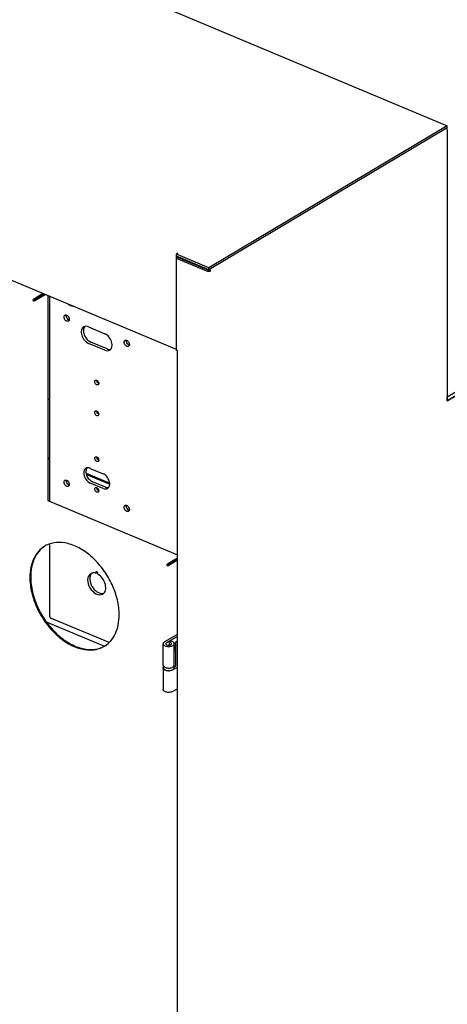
# Model space of a CAD drawing. Header units: millimetres. Extents: x 0 to 12585, y -1 to 8895.
# Tile 30 of 52: x 1677 to 2080, y 6042 to 6972. Entities that reach past the tile are written whole.
import ezdxf

# ---------------------------------------------------------------- set-up
doc = ezdxf.new("R2010")
doc.units = ezdxf.units.MM
doc.header["$LTSCALE"] = 693.825
doc.layers.get('0').update_dxf_attribs({"linetype": 'CONTINUOUS'})
for name, color, linetype in [('02___PRT_ALL_AXES', 7, 'CONTINUOUS'), ('7_ALL_FEATURES', 7, 'CONTINUOUS'), ('ALL_AXIS', 7, 'CONTINUOUS'), ('ALL_COSM_SKETCH', 7, 'CONTINUOUS')]:
    doc.layers.add(name, color=color, linetype=linetype)

msp = doc.modelspace()

# ---------------------------------------------------------------- linework, layer by layer
at = {"color": 3, "linetype": 'Continuous'}
for p, q in [((2625.0402, 6936.8889), (2080.1491, 6612.2009)), ((2080.1491, 6868.0248), (2080.1491, 6612.2009)), ((1824.5317, 6659.8739), (1824.5317, 6746.8228)), ((1853.4116, 6734.7063), (1824.5317, 6746.8228)), ((1722.5338, 6703.6659), (1722.5338, 6703.4618)), ((1722.5338, 6703.4618), (1726.364, 6701.8548)), ((1826.2936, 6659.1347), (1824.5317, 6659.8739)), ((1825.472, 5334.9968), (1825.472, 6659.4794)), ((1703.0988, 6614.358), (1704.6909, 6613.6901)), ((1703.0988, 6558.0664), (1704.6909, 6557.3984)), ((1739.572, 6542.7641), (1761.5831, 6533.5293)), ((1701.7834, 6403.5997), (1756.5569, 6380.6195)), ((1824.8445, 6391.5327), (1813.2743, 6384.6383)), ((1812.046, 6362.5994), (1812.046, 6382.951)), ((1822.546, 6362.5994), (1822.546, 6382.951)), ((1812.046, 6360.0013), (1812.046, 6339.6497)), ((1825.1745, 6360.6121), (1821.3178, 6358.314)), ((1825.472, 6340.4378), (1821.3178, 6337.9624))]:
    msp.add_line(p, q, dxfattribs=at)
at = {"color": 7, "linetype": 'Continuous'}
for p, q in [((1824.5317, 6746.8228), (1826.0101, 6747.7038)), ((1826.0101, 6748.1944), (1826.0101, 6747.7038)), ((1856.6519, 6734.848), (1826.0101, 6747.7038)), ((1704.6909, 6711.1519), (1704.6909, 6517.6576)), ((1722.7348, 6703.5816), (1722.5338, 6703.4618)), ((1703.0988, 6559.1107), (1704.6909, 6558.4427)), ((1739.2918, 6543.9259), (1761.5756, 6534.5768)), ((1704.6909, 6477.1559), (1704.6909, 6409.7974)), ((1748.1431, 6449.5713), (1749.7102, 6450.5051)), ((1761.0224, 6384.0359), (1706.6529, 6406.8466)), ((1825.472, 6389.962), (1815.1894, 6383.8348)), ((1818.064, 6385.5477), (1817.6983, 6384.3112)), ((1817.6983, 6384.3112), (1817.6983, 6381.5912)), ((1823.9022, 6384.7483), (1825.472, 6385.6837)), ((1823.9022, 6362.6646), (1823.9022, 6384.7483)), ((1823.9022, 6384.7483), (1825.472, 6384.0897)), ((1823.2594, 6361.4156), (1822.296, 6360.8416))]:
    msp.add_line(p, q, dxfattribs=at)
for centre, radius, start, end in [((1730.2712, 6701.8533), 3.9071, 177.0632572, 179.977305), ((1707.8909, 6409.7974), 3.2, 180.0000324, 247.2397616)]:
    msp.add_arc(centre, radius, start, end, dxfattribs=at)
at = {"color": 3, "linetype": 'Continuous'}
for points in [[(2080.0429, 6868.7507), (2079.9484, 6869.0838), (2079.797, 6869.4045), (2079.605, 6869.6926)], [(1856.4868, 6735.759), (1856.3933, 6736.0252), (1856.2642, 6736.281), (1856.1078, 6736.5158)]]:
    msp.add_open_spline(points, degree=3, dxfattribs=at)
for points, knots in [([(2080.1491, 6868.0248), (2080.1491, 6868.0837), (2080.1395, 6868.3286), (2080.0937, 6868.5716), (2080.0429, 6868.7507)], [0, 0, 0, 0, 0.24022323, 1, 1, 1, 1]), ([(1856.6519, 6734.848), (1856.1899, 6734.5727), (1855.0603, 6734.351), (1853.934, 6734.4871), (1853.4116, 6734.7063)], [0, 0, 0, 0, 0.48700072, 1, 1, 1, 1]), ([(1856.6519, 6734.848), (1856.6519, 6734.9218), (1856.6367, 6735.2312), (1856.565, 6735.5367), (1856.4868, 6735.759)], [0, 0, 0, 0, 0.23856964, 1, 1, 1, 1]), ([(1743.6378, 6449.0852), (1739.8063, 6446.8021), (1740.468, 6434.217), (1751.2213, 6427.6453), (1755.0529, 6429.9284)], [0, 0, 0, 0, 0.49999943, 1, 1, 1, 1]), ([(1748.1431, 6449.5713), (1747.363, 6449.7732), (1745.7932, 6449.9427), (1744.2695, 6449.4617), (1743.6378, 6449.0852)], [0, 0, 0, 0, 0.52284004, 1, 1, 1, 1]), ([(1748.5263, 6450.7107), (1748.3645, 6450.6142), (1748.1025, 6450.2357), (1748.1059, 6449.7989), (1748.1431, 6449.5713)], [0, 0, 0, 0, 0.44955033, 1, 1, 1, 1]), ([(1749.7104, 6450.5058), (1749.528, 6450.6467), (1749.1455, 6450.8574), (1748.6881, 6450.8071), (1748.5263, 6450.7107)], [0, 0, 0, 0, 0.55043183, 1, 1, 1, 1]), ([(1750.5476, 6448.5624), (1750.5787, 6448.7268), (1750.5714, 6449.4602), (1750.1509, 6450.1656), (1749.7104, 6450.5058)], [0, 0, 0, 0, 0.23112478, 1, 1, 1, 1]), ([(1755.0529, 6429.9284), (1755.6591, 6430.2896), (1756.7654, 6431.3403), (1757.7218, 6433.5254), (1757.997, 6436.1351), (1757.4529, 6440.0161), (1755.2551, 6444.646), (1752.263, 6447.5671), (1750.5476, 6448.5624)], [0, 0, 0, 0, 0.09604961, 0.2006717, 0.31834786, 0.44881853, 0.73005616, 1, 1, 1, 1]), ([(1824.8445, 6391.5327), (1824.8972, 6391.5641), (1825.0899, 6391.6644), (1825.3187, 6391.7108), (1825.4736, 6391.686)], [0, 0, 0, 0, 0.28111121, 1, 1, 1, 1]), ([(1813.2743, 6384.6383), (1812.929, 6384.4325), (1812.3399, 6383.9862), (1812.0461, 6383.2687), (1812.046, 6382.9514)], [0, 0, 0, 0, 0.55886697, 1, 1, 1, 1]), ([(1812.046, 6382.9514), (1812.046, 6382.591), (1812.3179, 6382.011), (1812.9433, 6381.4553), (1814.1575, 6380.7332), (1815.8576, 6380.3505), (1817.7998, 6380.3008), (1819.2709, 6380.4795), (1820.5807, 6380.8563), (1821.6287, 6381.4055), (1822.3498, 6382.0983), (1822.546, 6382.686), (1822.546, 6382.951)], [0, 0, 0, 0, 0.08544204, 0.13794394, 0.19836642, 0.41827389, 0.53993449, 0.65898034, 0.76801786, 0.86141543, 0.93717931, 1, 1, 1, 1]), ([(1822.546, 6382.951), (1822.546, 6383.2751), (1822.2367, 6384.0094), (1821.2051, 6384.7768), (1819.7676, 6385.3274), (1818.658, 6385.5038), (1818.064, 6385.5477)], [0, 0, 0, 0, 0.17497076, 0.39797621, 0.67845422, 1, 1, 1, 1]), ([(1812.046, 6362.5998), (1812.046, 6362.4062), (1812.108, 6362.14), (1812.2303, 6361.9073), (1812.2659, 6361.8478)], [0, 0, 0, 0, 0.73641489, 1, 1, 1, 1]), ([(1812.046, 6360.0009), (1812.046, 6360.1946), (1812.108, 6360.4608), (1812.2304, 6360.6936), (1812.266, 6360.7531)], [0, 0, 0, 0, 0.73640751, 1, 1, 1, 1]), ([(1821.3178, 6358.314), (1820.5175, 6357.8371), (1819.055, 6357.4465), (1817.0733, 6357.339), (1815.5338, 6357.4872), (1814.1493, 6357.851), (1813.0338, 6358.4038), (1812.2603, 6359.1124), (1812.0461, 6359.7256), (1812.046, 6360.0009)], [0, 0, 0, 0, 0.26642611, 0.41801916, 0.56810317, 0.70654083, 0.82534276, 0.92126086, 1, 1, 1, 1]), ([(1812.2659, 6361.8478), (1812.4442, 6361.5493), (1813.0315, 6360.9933), (1814.698, 6360.1899), (1817.271, 6359.8262), (1819.8477, 6360.1778), (1821.5274, 6360.9718), (1822.1254, 6361.5236), (1822.3102, 6361.8214)], [0, 0, 0, 0, 0.09443495, 0.21250523, 0.49888489, 0.78599099, 0.90481664, 1, 1, 1, 1]), ([(1822.3102, 6361.8214), (1822.3482, 6361.8827), (1822.4789, 6362.1223), (1822.546, 6362.3986), (1822.546, 6362.5994)], [0, 0, 0, 0, 0.26445553, 1, 1, 1, 1]), ([(1825.4733, 6360.8895), (1825.4509, 6360.8602), (1825.3639, 6360.7553), (1825.2599, 6360.663), (1825.1745, 6360.6121)], [0, 0, 0, 0, 0.27073349, 1, 1, 1, 1]), ([(1821.3178, 6337.9624), (1820.5175, 6337.4855), (1819.055, 6337.095), (1817.0733, 6336.9874), (1815.5338, 6337.1356), (1814.1493, 6337.4994), (1813.0338, 6338.0522), (1812.2603, 6338.7608), (1812.0461, 6339.374), (1812.046, 6339.6493)], [0, 0, 0, 0, 0.26642611, 0.41801916, 0.56810317, 0.70654083, 0.82534276, 0.92126086, 1, 1, 1, 1])]:
    msp.add_open_spline(points, degree=3, knots=knots, dxfattribs=at)
at = {"color": 7, "linetype": 'Continuous'}
for points, knots in [([(1705.834, 6710.4682), (1705.7464, 6710.5049), (1705.4383, 6710.6486), (1705.1488, 6710.8454), (1704.9827, 6711.0264)], [0, 0, 0, 0, 0.27879533, 1, 1, 1, 1]), ([(1744.7405, 6449.5708), (1744.0848, 6448.9221), (1743.0596, 6447.1216), (1742.7015, 6443.8917), (1743.3502, 6440.3487), (1744.924, 6436.8664), (1747.2393, 6433.8264), (1750.0475, 6431.5721), (1753.0587, 6430.3528), (1755.1294, 6430.4), (1756.0114, 6430.6691)], [0, 0, 0, 0, 0.10289606, 0.22155016, 0.35607755, 0.50006317, 0.64403575, 0.77852793, 0.89713702, 1, 1, 1, 1]), ([(1815.1894, 6383.8348), (1815.0085, 6383.727), (1814.7, 6383.4932), (1814.5461, 6383.1174), (1814.546, 6382.9512)], [0, 0, 0, 0, 0.55886697, 1, 1, 1, 1]), ([(1814.546, 6382.9512), (1814.546, 6382.7624), (1814.7513, 6382.3308), (1815.5447, 6381.8207), (1816.5366, 6381.5862), (1817.5691, 6381.5661), (1818.7384, 6381.6927), (1820.046, 6382.2442), (1820.046, 6382.951)], [0, 0, 0, 0, 0.08733492, 0.20215873, 0.42693802, 0.55129388, 0.67297707, 1, 1, 1, 1]), ([(1820.046, 6382.951), (1820.046, 6383.1207), (1819.884, 6383.5054), (1819.3437, 6383.9074), (1818.5907, 6384.1957), (1818.0095, 6384.2882), (1817.6983, 6384.3112)], [0, 0, 0, 0, 0.17497076, 0.39797621, 0.67845422, 1, 1, 1, 1]), ([(1823.2594, 6361.4156), (1823.4581, 6361.534), (1823.7646, 6361.9389), (1823.9022, 6362.4151), (1823.9022, 6362.6646)], [0, 0, 0, 0, 0.48108105, 1, 1, 1, 1])]:
    msp.add_open_spline(points, degree=3, knots=knots, dxfattribs=at)
at = {"layer": '02___PRT_ALL_AXES', "color": 3, "linetype": 'Continuous'}
for p, q in [((1741.6849, 6682.1768), (1757.0058, 6675.7489)), ((1757.0058, 6660.1604), (1741.6849, 6666.5883)), ((1743.217, 6548.5991), (1755.4737, 6543.4568)), ((1755.4737, 6529.6004), (1743.217, 6534.7427))]:
    msp.add_line(p, q, dxfattribs=at)
at = {"layer": '02___PRT_ALL_AXES', "color": 7, "linetype": 'Continuous'}
for p, q in [((1759.0627, 6661.3861), (1743.7418, 6667.814)), ((1757.5306, 6530.826), (1745.2739, 6535.9683)), ((1812.296, 6360.0013), (1812.296, 6361.8523)), ((1822.296, 6360.0013), (1822.296, 6361.8236))]:
    msp.add_line(p, q, dxfattribs=at)
for centre, radius, start, end in [((1751.8904, 6631.6287), 2.4032, 178.4457724, 180.0040436), ((1752.3312, 6630.852), 2.3809, 242.5582636, 243.1631399), ((1751.8904, 6602.6169), 2.4032, 178.4457724, 180.0040436), ((1752.3312, 6601.8401), 2.3809, 242.5582637, 243.1631399), ((1751.8904, 6559.3156), 2.4032, 178.4457724, 180.0040436), ((1752.3312, 6558.5389), 2.3809, 242.5582636, 243.1631399), ((1751.8904, 6530.3037), 2.4032, 178.4457724, 180.0040436), ((1752.3312, 6529.527), 2.3809, 242.5582636, 243.1631399), ((1713.4111, 6454.7414), 24.2244, 121.9998416, 122.9121681), ((1744.9188, 6401.865), 24.2236, 298.6659974, 299.8741905), ((1826.5969, 6379.2936), 5.3554, 138.1882719, 139.180439), ((1826.4504, 6379.425), 5.1587, 136.6088443, 138.191609), ((1826.3591, 6379.5106), 5.0336, 136.4809809, 136.6029365), ((1826.2988, 6379.5682), 4.9502, 135.4749694, 136.4834665), ((1822.0183, 6379.2093), 2.9834, 299.6776808, 300.7926496)]:
    msp.add_arc(centre, radius, start, end, dxfattribs=at)
at = {"layer": '02___PRT_ALL_AXES', "color": 3, "linetype": 'Continuous'}
for centre, radius, start, end in [((1712.632, 6454.2941), 24.2099, 119.8742794, 120.7897613), ((1744.1551, 6401.3921), 24.2082, 300.7898308, 301.999772)]:
    msp.add_arc(centre, radius, start, end, dxfattribs=at)
for points, knots in [([(1718.5121, 6691.4659), (1718.5121, 6691.8251), (1718.6181, 6692.5077), (1719.074, 6693.056), (1719.3381, 6693.2133)], [0, 0, 0, 0, 0.53884535, 1, 1, 1, 1]), ([(1722.6653, 6687.6295), (1722.4859, 6687.5226), (1722.0552, 6687.3839), (1721.3506, 6687.449), (1720.6332, 6687.7536), (1719.7056, 6688.4546), (1718.8276, 6689.6884), (1718.5121, 6690.8835), (1718.5121, 6691.4659)], [0, 0, 0, 0, 0.09610167, 0.20100565, 0.31921347, 0.45029961, 0.73197452, 1, 1, 1, 1]), ([(1719.3381, 6693.2133), (1719.5175, 6693.3202), (1719.9482, 6693.4589), (1720.6529, 6693.3938), (1721.3703, 6693.0892), (1722.2979, 6692.3882), (1723.1758, 6691.1543), (1723.4914, 6689.9593), (1723.4914, 6689.3769)], [0, 0, 0, 0, 0.09610167, 0.20100565, 0.31921347, 0.45029961, 0.73197452, 1, 1, 1, 1]), ([(1723.4914, 6689.3769), (1723.4914, 6689.0176), (1723.3853, 6688.3351), (1722.9294, 6687.7868), (1722.6653, 6687.6295)], [0, 0, 0, 0, 0.53884535, 1, 1, 1, 1]), ([(1737.0778, 6682.114), (1736.5575, 6681.8039), (1735.6132, 6680.8797), (1734.8513, 6678.9561), (1734.7102, 6676.6745), (1735.3437, 6673.3384), (1737.4224, 6669.5033), (1740.1688, 6667.2244), (1741.6849, 6666.5883)], [0, 0, 0, 0, 0.09638534, 0.20231798, 0.32233772, 0.45544841, 0.7383733, 1, 1, 1, 1]), ([(1741.6849, 6682.1768), (1740.9101, 6682.5019), (1739.3291, 6682.8966), (1737.7129, 6682.4924), (1737.0778, 6682.114)], [0, 0, 0, 0, 0.53196697, 1, 1, 1, 1]), ([(1761.6129, 6660.2232), (1762.1332, 6660.5333), (1763.0775, 6661.4575), (1763.8394, 6663.3812), (1763.9805, 6665.6627), (1763.347, 6668.9988), (1761.2683, 6672.8339), (1758.5219, 6675.1128), (1757.0058, 6675.7489)], [0, 0, 0, 0, 0.09638534, 0.20231798, 0.32233772, 0.45544841, 0.7383733, 1, 1, 1, 1]), ([(1775.1994, 6667.6828), (1775.1994, 6668.042), (1775.3054, 6668.7246), (1775.7613, 6669.2728), (1776.0254, 6669.4302)], [0, 0, 0, 0, 0.53884535, 1, 1, 1, 1]), ([(1779.3526, 6663.8463), (1779.1732, 6663.7394), (1778.7425, 6663.6007), (1778.0378, 6663.6658), (1777.3204, 6663.9704), (1776.3928, 6664.6715), (1775.5149, 6665.9053), (1775.1994, 6667.1004), (1775.1994, 6667.6828)], [0, 0, 0, 0, 0.09610167, 0.20100565, 0.31921347, 0.45029961, 0.73197452, 1, 1, 1, 1]), ([(1776.0254, 6669.4302), (1776.2048, 6669.5371), (1776.6355, 6669.6758), (1777.3402, 6669.6107), (1778.0576, 6669.3061), (1778.9851, 6668.605), (1779.8631, 6667.3712), (1780.1786, 6666.1761), (1780.1786, 6665.5937)], [0, 0, 0, 0, 0.09610167, 0.20100565, 0.31921347, 0.45029961, 0.73197452, 1, 1, 1, 1]), ([(1757.0058, 6660.1604), (1757.7806, 6659.8354), (1759.3616, 6659.4406), (1760.9778, 6659.8448), (1761.6129, 6660.2232)], [0, 0, 0, 0, 0.53196697, 1, 1, 1, 1]), ([(1780.1786, 6665.5937), (1780.1786, 6665.2345), (1780.0726, 6664.5519), (1779.6167, 6664.0037), (1779.3526, 6663.8463)], [0, 0, 0, 0, 0.53884535, 1, 1, 1, 1]), ([(1747.4302, 6630.4029), (1747.4302, 6630.6792), (1747.5118, 6631.2042), (1747.8625, 6631.6259), (1748.0656, 6631.747)], [0, 0, 0, 0, 0.53884504, 1, 1, 1, 1]), ([(1750.6251, 6627.4518), (1750.342, 6627.2831), (1749.513, 6627.238), (1748.4631, 6627.9333), (1747.6731, 6629.033), (1747.4302, 6629.9549), (1747.4302, 6630.4029)], [0, 0, 0, 0, 0.19831433, 0.44709197, 0.73041033, 1, 1, 1, 1]), ([(1748.0656, 6631.747), (1748.3487, 6631.9157), (1749.1777, 6631.9608), (1750.2276, 6631.2654), (1751.0176, 6630.1658), (1751.2605, 6629.2439), (1751.2605, 6628.7959)], [0, 0, 0, 0, 0.19831433, 0.44709197, 0.73041033, 1, 1, 1, 1]), ([(1751.2605, 6628.7959), (1751.2605, 6628.5196), (1751.1789, 6627.9946), (1750.8282, 6627.5728), (1750.6251, 6627.4518)], [0, 0, 0, 0, 0.53884504, 1, 1, 1, 1]), ([(1747.4302, 6601.391), (1747.4302, 6601.6673), (1747.5118, 6602.1924), (1747.8625, 6602.6141), (1748.0656, 6602.7351)], [0, 0, 0, 0, 0.53884504, 1, 1, 1, 1]), ([(1750.6251, 6598.4399), (1750.342, 6598.2712), (1749.513, 6598.2261), (1748.4631, 6598.9215), (1747.6731, 6600.0211), (1747.4302, 6600.943), (1747.4302, 6601.391)], [0, 0, 0, 0, 0.19831433, 0.44709197, 0.73041033, 1, 1, 1, 1]), ([(1748.0656, 6602.7351), (1748.3487, 6602.9039), (1749.1777, 6602.9489), (1750.2276, 6602.2536), (1751.0176, 6601.1539), (1751.2605, 6600.2321), (1751.2605, 6599.784)], [0, 0, 0, 0, 0.19831433, 0.44709197, 0.73041033, 1, 1, 1, 1]), ([(1751.2605, 6599.784), (1751.2605, 6599.5077), (1751.1789, 6598.9827), (1750.8282, 6598.561), (1750.6251, 6598.4399)], [0, 0, 0, 0, 0.53884504, 1, 1, 1, 1]), ([(1747.4302, 6558.0897), (1747.4302, 6558.3661), (1747.5118, 6558.8911), (1747.8625, 6559.3128), (1748.0656, 6559.4339)], [0, 0, 0, 0, 0.53884504, 1, 1, 1, 1]), ([(1750.6251, 6555.1386), (1750.342, 6554.9699), (1749.513, 6554.9249), (1748.4631, 6555.6202), (1747.6731, 6556.7199), (1747.4302, 6557.6417), (1747.4302, 6558.0897)], [0, 0, 0, 0, 0.19831433, 0.44709197, 0.73041033, 1, 1, 1, 1]), ([(1748.0656, 6559.4339), (1748.3487, 6559.6026), (1749.1777, 6559.6476), (1750.2276, 6558.9523), (1751.0176, 6557.8527), (1751.2605, 6556.9308), (1751.2605, 6556.4828)], [0, 0, 0, 0, 0.19831433, 0.44709197, 0.73041033, 1, 1, 1, 1]), ([(1751.2605, 6556.4828), (1751.2605, 6556.2065), (1751.1789, 6555.6814), (1750.8282, 6555.2597), (1750.6251, 6555.1386)], [0, 0, 0, 0, 0.53884504, 1, 1, 1, 1]), ([(1739.1219, 6548.5433), (1738.6594, 6548.2677), (1737.82, 6547.4462), (1737.1427, 6545.7363), (1737.0172, 6543.7083), (1737.5803, 6540.7428), (1739.4281, 6537.3338), (1741.8693, 6535.3081), (1743.217, 6534.7427)], [0, 0, 0, 0, 0.09638524, 0.20231752, 0.32233692, 0.45544749, 0.73837277, 1, 1, 1, 1]), ([(1743.217, 6548.5991), (1742.5283, 6548.888), (1741.123, 6549.2389), (1739.6864, 6548.8797), (1739.1219, 6548.5433)], [0, 0, 0, 0, 0.53196679, 1, 1, 1, 1]), ([(1718.5121, 6535.5813), (1718.5121, 6535.9406), (1718.6181, 6536.6231), (1719.074, 6537.1714), (1719.3381, 6537.3288)], [0, 0, 0, 0, 0.53884535, 1, 1, 1, 1]), ([(1719.3381, 6537.3288), (1719.5175, 6537.4356), (1719.9482, 6537.5743), (1720.6529, 6537.5093), (1721.3703, 6537.2046), (1722.2979, 6536.5036), (1723.1758, 6535.2698), (1723.4914, 6534.0747), (1723.4914, 6533.4923)], [0, 0, 0, 0, 0.09610167, 0.20100565, 0.31921347, 0.45029961, 0.73197452, 1, 1, 1, 1]), ([(1759.5688, 6529.6562), (1760.0313, 6529.9318), (1760.8707, 6530.7532), (1761.548, 6532.4632), (1761.6735, 6534.4912), (1761.1104, 6537.4567), (1759.2626, 6540.8656), (1756.8214, 6542.8914), (1755.4737, 6543.4568)], [0, 0, 0, 0, 0.09638524, 0.20231752, 0.32233692, 0.45544749, 0.73837277, 1, 1, 1, 1]), ([(1722.6653, 6531.7449), (1722.4859, 6531.638), (1722.0552, 6531.4993), (1721.3506, 6531.5644), (1720.6332, 6531.869), (1719.7056, 6532.5701), (1718.8276, 6533.8039), (1718.5121, 6534.9989), (1718.5121, 6535.5813)], [0, 0, 0, 0, 0.09610167, 0.20100565, 0.31921347, 0.45029961, 0.73197452, 1, 1, 1, 1]), ([(1723.4914, 6533.4923), (1723.4914, 6533.1331), (1723.3853, 6532.4505), (1722.9294, 6531.9023), (1722.6653, 6531.7449)], [0, 0, 0, 0, 0.53884535, 1, 1, 1, 1]), ([(1747.4302, 6529.0779), (1747.4302, 6529.3542), (1747.5118, 6529.8792), (1747.8625, 6530.301), (1748.0656, 6530.422)], [0, 0, 0, 0, 0.53884504, 1, 1, 1, 1]), ([(1750.6251, 6526.1268), (1750.342, 6525.9581), (1749.513, 6525.913), (1748.4631, 6526.6084), (1747.6731, 6527.708), (1747.4302, 6528.6299), (1747.4302, 6529.0779)], [0, 0, 0, 0, 0.19831433, 0.44709197, 0.73041033, 1, 1, 1, 1]), ([(1748.0656, 6530.422), (1748.3487, 6530.5907), (1749.1777, 6530.6358), (1750.2276, 6529.9404), (1751.0176, 6528.8408), (1751.2605, 6527.9189), (1751.2605, 6527.4709)], [0, 0, 0, 0, 0.19831433, 0.44709197, 0.73041033, 1, 1, 1, 1]), ([(1751.2605, 6527.4709), (1751.2605, 6527.1946), (1751.1789, 6526.6696), (1750.8282, 6526.2478), (1750.6251, 6526.1268)], [0, 0, 0, 0, 0.53884504, 1, 1, 1, 1]), ([(1755.4737, 6529.6004), (1756.1624, 6529.3114), (1757.5677, 6528.9606), (1759.0043, 6529.3198), (1759.5688, 6529.6562)], [0, 0, 0, 0, 0.53196679, 1, 1, 1, 1]), ([(1775.1994, 6511.7982), (1775.1994, 6512.1574), (1775.3054, 6512.84), (1775.7613, 6513.3882), (1776.0254, 6513.5456)], [0, 0, 0, 0, 0.53884535, 1, 1, 1, 1]), ([(1779.3526, 6507.9617), (1779.1732, 6507.8548), (1778.7425, 6507.7162), (1778.0378, 6507.7812), (1777.3204, 6508.0859), (1776.3928, 6508.7869), (1775.5149, 6510.0207), (1775.1994, 6511.2158), (1775.1994, 6511.7982)], [0, 0, 0, 0, 0.09610167, 0.20100565, 0.31921347, 0.45029961, 0.73197452, 1, 1, 1, 1]), ([(1776.0254, 6513.5456), (1776.2048, 6513.6525), (1776.6355, 6513.7912), (1777.3402, 6513.7261), (1778.0576, 6513.4215), (1778.9851, 6512.7204), (1779.8631, 6511.4866), (1780.1786, 6510.2916), (1780.1786, 6509.7091)], [0, 0, 0, 0, 0.09610167, 0.20100565, 0.31921347, 0.45029961, 0.73197452, 1, 1, 1, 1]), ([(1780.1786, 6509.7091), (1780.1786, 6509.3499), (1780.0726, 6508.6674), (1779.6167, 6508.1191), (1779.3526, 6507.9617)], [0, 0, 0, 0, 0.53884535, 1, 1, 1, 1]), ([(1700.2392, 6475.0916), (1698.0365, 6473.7791), (1693.9302, 6470.3283), (1689.4798, 6463.3332), (1686.8016, 6454.8509), (1686.2607, 6448.712), (1686.2607, 6445.5205)], [0, 0, 0, 0, 0.22537387, 0.46243419, 0.71947285, 1, 1, 1, 1]), ([(1770.5256, 6410.1671), (1770.5256, 6414.9287), (1769.2287, 6424.8127), (1764.1861, 6439.1387), (1756.3579, 6452.5844), (1746.346, 6464.1071), (1734.893, 6472.8236), (1722.8306, 6478.0594), (1712.6599, 6479.0753), (1705.3657, 6477.5904), (1702.089, 6476.1578), (1700.5731, 6475.287)], [0, 0, 0, 0, 0.12949162, 0.26827542, 0.41062128, 0.5500931, 0.68082112, 0.79884375, 0.90363198, 0.9524556, 1, 1, 1, 1]), ([(1686.2607, 6445.5205), (1686.2607, 6440.736), (1687.57, 6430.8038), (1692.6571, 6416.4159), (1700.5497, 6402.9262), (1710.6361, 6391.39), (1722.1621, 6382.6994), (1734.2857, 6377.5332), (1744.4875, 6376.6216), (1751.776, 6378.21), (1755.0398, 6379.6978), (1756.5471, 6380.596)], [0, 0, 0, 0, 0.12966437, 0.26865063, 0.41116058, 0.55069137, 0.68133322, 0.79914031, 0.90368856, 0.95244826, 1, 1, 1, 1]), ([(1756.9834, 6380.8623), (1759.1253, 6382.2007), (1763.1061, 6385.6736), (1767.4105, 6392.6138), (1770.0013, 6400.9821), (1770.5256, 6407.0265), (1770.5256, 6410.1671)], [0, 0, 0, 0, 0.22533948, 0.46266195, 0.7197919, 1, 1, 1, 1])]:
    msp.add_open_spline(points, degree=3, knots=knots, dxfattribs=at)
at = {"layer": '02___PRT_ALL_AXES', "color": 7, "linetype": 'Continuous'}
for points, knots in [([(1720.569, 6692.6916), (1720.569, 6692.7494), (1720.575, 6692.9718), (1720.6062, 6693.1938), (1720.6459, 6693.3537)], [0, 0, 0, 0, 0.25964379, 1, 1, 1, 1]), ([(1723.4137, 6688.7123), (1723.0326, 6688.8101), (1722.0654, 6689.3322), (1720.9603, 6690.7115), (1720.569, 6692.0385), (1720.569, 6692.6916)], [0, 0, 0, 0, 0.22869467, 0.62044593, 1, 1, 1, 1]), ([(1738.1948, 6682.5641), (1737.8037, 6682.1292), (1737.1666, 6681.0292), (1736.7781, 6679.0758), (1736.9039, 6676.8892), (1737.7466, 6673.8336), (1739.8125, 6670.4088), (1742.3604, 6668.3935), (1743.7418, 6667.814)], [0, 0, 0, 0, 0.09934394, 0.2103291, 0.33404386, 0.46800553, 0.74555049, 1, 1, 1, 1]), ([(1777.2563, 6668.9085), (1777.2563, 6668.9662), (1777.2623, 6669.1886), (1777.2935, 6669.4107), (1777.3332, 6669.5706)], [0, 0, 0, 0, 0.25964379, 1, 1, 1, 1]), ([(1780.101, 6664.9291), (1779.7198, 6665.0269), (1778.7526, 6665.5491), (1777.6476, 6666.9283), (1777.2563, 6668.2553), (1777.2563, 6668.9085)], [0, 0, 0, 0, 0.22869467, 0.62044593, 1, 1, 1, 1]), ([(1759.0627, 6661.3861), (1759.3593, 6661.2617), (1760.4719, 6660.8709), (1761.7178, 6660.7905), (1762.553, 6660.9944)], [0, 0, 0, 0, 0.27224853, 1, 1, 1, 1]), ([(1751.234, 6628.739), (1750.9843, 6628.8686), (1750.0601, 6629.5697), (1749.4872, 6630.7564), (1749.4872, 6631.6285)], [0, 0, 0, 0, 0.24392027, 1, 1, 1, 1]), ([(1751.234, 6599.7271), (1750.9843, 6599.8568), (1750.0601, 6600.5579), (1749.4872, 6601.7445), (1749.4872, 6602.6167)], [0, 0, 0, 0, 0.24392027, 1, 1, 1, 1]), ([(1751.234, 6556.4259), (1750.9843, 6556.5555), (1750.0601, 6557.2566), (1749.4872, 6558.4433), (1749.4872, 6559.3154)], [0, 0, 0, 0, 0.24392027, 1, 1, 1, 1]), ([(1740.2578, 6548.9813), (1739.5609, 6548.1512), (1739.0342, 6546.3479), (1739.2183, 6543.9327), (1739.7843, 6541.9321), (1740.7446, 6540.0071), (1742.3929, 6537.7893), (1744.0601, 6536.4776), (1745.2739, 6535.9683)], [0, 0, 0, 0, 0.20912178, 0.33340241, 0.4676025, 0.60702576, 0.74601533, 1, 1, 1, 1]), ([(1720.569, 6536.807), (1720.569, 6536.8648), (1720.575, 6537.0872), (1720.6062, 6537.3093), (1720.6459, 6537.4691)], [0, 0, 0, 0, 0.25964379, 1, 1, 1, 1]), ([(1723.4137, 6532.8277), (1723.0326, 6532.9255), (1722.0654, 6533.4477), (1720.9603, 6534.8269), (1720.569, 6536.1539), (1720.569, 6536.807)], [0, 0, 0, 0, 0.22869467, 0.62044593, 1, 1, 1, 1]), ([(1751.234, 6527.414), (1750.9843, 6527.5437), (1750.0601, 6528.2448), (1749.4872, 6529.4314), (1749.4872, 6530.3036)], [0, 0, 0, 0, 0.24392027, 1, 1, 1, 1]), ([(1757.5306, 6530.826), (1757.781, 6530.721), (1758.7237, 6530.3871), (1759.7717, 6530.2999), (1760.4871, 6530.4452)], [0, 0, 0, 0, 0.27110416, 1, 1, 1, 1]), ([(1777.2563, 6513.0239), (1777.2563, 6513.0816), (1777.2623, 6513.304), (1777.2935, 6513.5261), (1777.3332, 6513.686)], [0, 0, 0, 0, 0.25964379, 1, 1, 1, 1]), ([(1780.101, 6509.0446), (1779.7198, 6509.1424), (1778.7526, 6509.6645), (1777.6476, 6511.0438), (1777.2563, 6512.3707), (1777.2563, 6513.0239)], [0, 0, 0, 0, 0.22869467, 0.62044593, 1, 1, 1, 1]), ([(1700.2487, 6475.0779), (1698.1526, 6473.7213), (1694.2657, 6470.2341), (1690.0697, 6463.337), (1687.5439, 6455.0553), (1687.032, 6449.0823), (1687.032, 6445.9801)], [0, 0, 0, 0, 0.22533193, 0.46285205, 0.72004236, 1, 1, 1, 1]), ([(1687.032, 6445.9801), (1687.032, 6441.2487), (1688.3126, 6431.4283), (1693.2967, 6417.1844), (1701.04, 6403.7972), (1710.9537, 6392.2931), (1722.31, 6383.5437), (1734.2911, 6378.2177), (1744.4194, 6377.0663), (1751.7193, 6378.4156), (1755.012, 6379.7757), (1756.539, 6380.6105)], [0, 0, 0, 0, 0.12926221, 0.26777694, 0.40990331, 0.54929302, 0.68012987, 0.79843391, 0.90354249, 0.95245652, 1, 1, 1, 1]), ([(1823.5456, 6383.6612), (1823.4786, 6383.6213), (1823.1999, 6383.4403), (1822.9477, 6383.2204), (1822.7696, 6383.0393)], [0, 0, 0, 0, 0.23519979, 1, 1, 1, 1]), ([(1822.544, 6376.3196), (1822.621, 6376.3222), (1822.9542, 6376.3591), (1823.272, 6376.4899), (1823.4955, 6376.6172)], [0, 0, 0, 0, 0.23041221, 1, 1, 1, 1]), ([(1812.296, 6360.0012), (1812.2961, 6359.739), (1812.4999, 6359.155), (1813.2365, 6358.48), (1814.2988, 6357.9535), (1815.6175, 6357.6069), (1817.0837, 6357.4658), (1818.9711, 6357.5682), (1820.3641, 6357.9402), (1821.1263, 6358.3943)], [0, 0, 0, 0, 0.07873642, 0.17464969, 0.29344877, 0.43188492, 0.58197062, 0.73356686, 1, 1, 1, 1]), ([(1822.296, 6360.0014), (1822.296, 6359.6992), (1822.0164, 6359.0155), (1821.4552, 6358.5903), (1821.1263, 6358.3943)], [0, 0, 0, 0, 0.44113622, 1, 1, 1, 1])]:
    msp.add_open_spline(points, degree=3, knots=knots, dxfattribs=at)
for points in [[(1823.9033, 6383.8411), (1823.7798, 6383.7906), (1823.6603, 6383.7295), (1823.5456, 6383.6612)], [(1823.5456, 6376.6464), (1823.67, 6376.7205), (1823.7893, 6376.8036), (1823.9033, 6376.8928)]]:
    msp.add_open_spline(points, degree=3, dxfattribs=at)
at = {"layer": '7_ALL_FEATURES', "color": 7, "linetype": 'Continuous'}
for p, q in [((1659.9988, 7048.2826), (2080.1491, 6872.0086)), ((1824.5317, 6660.8727), (1120.3594, 6956.3081)), ((2080.1491, 6872.0086), (1855.1735, 6737.9508)), ((2080.1491, 6870.0167), (2080.1491, 6872.0086)), ((1826.0101, 6751.6875), (1824.5317, 6750.8065)), ((1824.5317, 6661.8657), (1824.5317, 6750.8065)), ((1855.1735, 6737.9508), (1824.5317, 6750.8065)), ((1855.1735, 6735.9589), (1855.1735, 6737.9508)), ((1699.7075, 6713.2427), (1689.1717, 6706.9647)), ((2080.1491, 6616.0981), (2112.2885, 6635.2492)), ((2080.1491, 6612.2009), (2112.2885, 6631.3521)), ((2080.1491, 6612.2009), (2080.1491, 6616.0981)), ((1825.472, 6462.8149), (1815.569, 6456.9139))]:
    msp.add_line(p, q, dxfattribs=at)
at = {"layer": '7_ALL_FEATURES', "color": 3, "linetype": 'Continuous'}
for p, q in [((2080.1491, 6870.0167), (1855.1735, 6735.9589)), ((1855.1735, 6735.9589), (1824.5317, 6748.8147)), ((1826.0101, 6748.1944), (1826.0101, 6747.7038)), ((1698.684, 6713.6721), (1689.943, 6708.4635)), ((1690.8622, 6707.0386), (1700.6267, 6712.857)), ((1703.0988, 6711.8199), (1703.0988, 6518.3256)), ((1703.0988, 6518.3256), (1825.472, 6466.984)), ((1825.472, 6463.8541), (1816.3403, 6458.4128)), ((1825.472, 6461.8815), (1817.2596, 6456.9879))]:
    msp.add_line(p, q, dxfattribs=at)
at = {"layer": '7_ALL_FEATURES', "color": 7, "linetype": 'Continuous'}
msp.add_open_spline([(1824.5317, 6748.8147), (1824.5317, 6749.3886), (1824.7021, 6749.9708), (1824.9647, 6750.4812)], degree=3, dxfattribs=at)
for points, knots in [([(1825.4453, 6751.1962), (1825.5319, 6751.296), (1825.7074, 6751.4754), (1825.9086, 6751.627), (1826.0101, 6751.6875)], [0, 0, 0, 0, 0.52780366, 1, 1, 1, 1]), ([(1824.6466, 6661.1732), (1824.6072, 6661.2781), (1824.5492, 6661.5075), (1824.5317, 6661.7428), (1824.5317, 6661.8657)], [0, 0, 0, 0, 0.4767901, 1, 1, 1, 1])]:
    msp.add_open_spline(points, degree=3, knots=knots, dxfattribs=at)
at = {"layer": '7_ALL_FEATURES', "color": 3, "linetype": 'Continuous'}
for points, knots in [([(1689.1717, 6706.9647), (1689.1717, 6707.2641), (1689.3368, 6707.8356), (1689.7045, 6708.3214), (1689.943, 6708.4635)], [0, 0, 0, 0, 0.51891895, 1, 1, 1, 1]), ([(1689.1717, 6706.9647), (1689.4442, 6706.8503), (1690.0319, 6706.7793), (1690.6212, 6706.895), (1690.8622, 6707.0386)], [0, 0, 0, 0, 0.51299928, 1, 1, 1, 1]), ([(1816.3403, 6458.4128), (1816.1018, 6458.2707), (1815.7341, 6457.7848), (1815.569, 6457.2134), (1815.569, 6456.9139)], [0, 0, 0, 0, 0.48108105, 1, 1, 1, 1]), ([(1815.569, 6456.9139), (1815.8416, 6456.7996), (1816.4292, 6456.7285), (1817.0185, 6456.8442), (1817.2596, 6456.9879)], [0, 0, 0, 0, 0.51299928, 1, 1, 1, 1])]:
    msp.add_open_spline(points, degree=3, knots=knots, dxfattribs=at)
at = {"layer": 'ALL_AXIS', "color": 7, "linetype": 'Continuous'}
for centre, radius, start, end in [((1826.6482, 6379.3163), 5.4715, 137.7733462, 138.4348193), ((1825.1934, 6381.0263), 3.2186, 120.7942097, 122.0613813)]:
    msp.add_arc(centre, radius, start, end, dxfattribs=at)
for points, knots in [([(1822.5966, 6382.9934), (1822.6663, 6383.0702), (1822.9368, 6383.3516), (1823.2419, 6383.6018), (1823.4849, 6383.754)], [0, 0, 0, 0, 0.26560799, 1, 1, 1, 1]), ([(1823.5456, 6376.5165), (1823.4626, 6376.467), (1823.1511, 6376.3), (1822.8013, 6376.1942), (1822.5444, 6376.1793)], [0, 0, 0, 0, 0.27308639, 1, 1, 1, 1])]:
    msp.add_open_spline(points, degree=3, knots=knots, dxfattribs=at)
for points in [[(1823.9023, 6383.9718), (1823.7793, 6383.9205), (1823.6601, 6383.8593), (1823.5456, 6383.7911)], [(1823.5456, 6376.5165), (1823.6694, 6376.5903), (1823.7884, 6376.6726), (1823.9023, 6376.7609)]]:
    msp.add_open_spline(points, degree=3, dxfattribs=at)
at = {"layer": 'ALL_COSM_SKETCH', "color": 7, "linetype": 'Continuous'}
for p, q in [((1823.9022, 6379.8859), (1822.546, 6380.905)), ((1823.9022, 6380.8466), (1822.546, 6378.2114))]:
    msp.add_line(p, q, dxfattribs=at)

doc.saveas('drawing.dxf')
